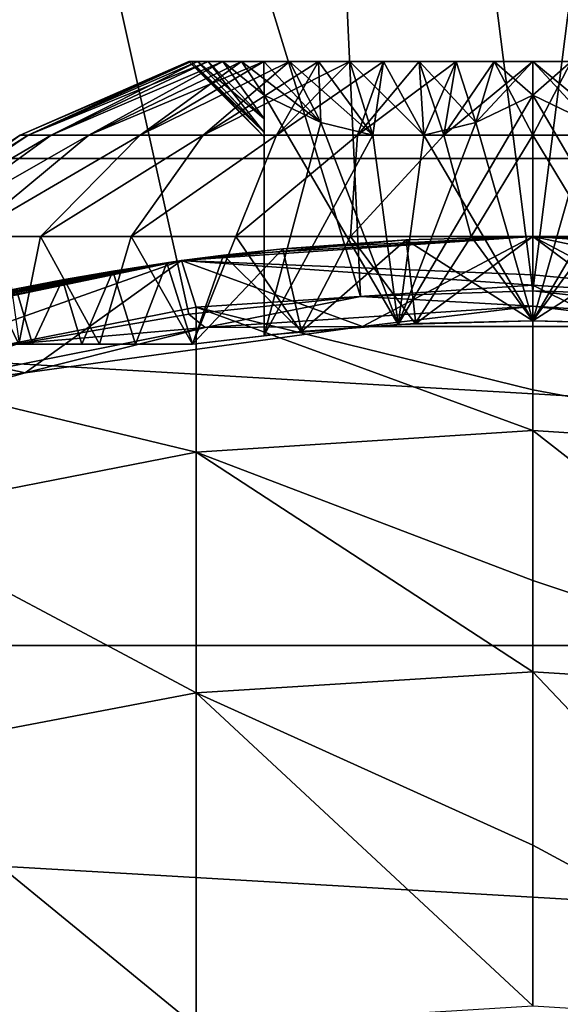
# Model space of a CAD drawing. Header units: metres. Extents: x -27 to 80, y -171 to 27.
# Tile 80 of 117: x -2.39 to 0.13, y 8.43 to 13.01. Entities that reach past the tile are written whole.
import ezdxf

# ---------------------------------------------------------------- set-up
doc = ezdxf.new("R2010")
doc.units = ezdxf.units.M
doc.layers.add('solid_509380_SW0003', color=7, linetype='CONTINUOUS')

msp = doc.modelspace()

# ---------------------------------------------------------------- linework, layer by layer
at = {"layer": 'solid_509380_SW0003'}
for points in [[(-0.801731, 11.720889, 120.187675), (-1.262555, 21.677225, 120.013718), (-3.77059, 21.384079, 120.013718)], [(0, 11.748277, 120.187675), (1.262555, 21.677225, 120.013718), (-1.262555, 21.677225, 120.013718)], [(-0.801731, 11.720889, 120.187675), (0, 11.748277, 120.187675), (-1.262555, 21.677225, 120.013718)], [(0, 11.748277, 120.187675), (0.801731, 11.720889, 120.187675), (1.262555, 21.677225, 120.013718)], [(-1.599724, 11.638853, 120.187675), (-0.801731, 11.720889, 120.187675), (-3.77059, 21.384079, 120.013718)], [(-2.390258, 11.502551, 120.187675), (-1.599724, 11.638853, 120.187675), (-3.77059, 21.384079, 120.013718)], [(-18.798466, 12.363962), (-17.235994, 14.462728), (18.798466, 12.363962)], [(-17.235994, 14.462728), (17.235994, 14.462728), (18.798466, 12.363962)], [(-1.589938, 12.814078, 126.816338), (-2.384991, 12.471513, 126.995499), (-1.6, 12.814078, 126.995499)], [(-2.348758, 12.471513, 127.409645), (-1.6, 12.814078, 126.995499), (-2.384991, 12.471513, 126.995499)], [(-1.589938, 12.814078, 126.816338), (-2.348758, 12.471513, 126.581345), (-2.384991, 12.471513, 126.995499)], [(-2.348758, 12.471513, 127.409645), (-1.589938, 12.814078, 127.174652), (-1.6, 12.814078, 126.995499)], [(-1.51022, 12.814078, 126.467072), (-2.241158, 12.471513, 126.179779), (-2.348758, 12.471513, 126.581345)], [(-1.559886, 12.814078, 126.639465), (-1.51022, 12.814078, 126.467072), (-2.348758, 12.471513, 126.581345)], [(-1.589938, 12.814078, 126.816338), (-1.559886, 12.814078, 126.639465), (-2.348758, 12.471513, 126.581345)], [(-2.348758, 12.471513, 127.409645), (-1.559886, 12.814078, 127.351524), (-1.589938, 12.814078, 127.174652)], [(-2.348758, 12.471513, 127.409645), (-2.241158, 12.471513, 127.811211), (-1.559886, 12.814078, 127.351524)], [(-1.441555, 12.814078, 126.301292), (-2.065463, 12.471513, 125.803001), (-2.241158, 12.471513, 126.179779)], [(-1.51022, 12.814078, 126.467072), (-1.441555, 12.814078, 126.301292), (-2.241158, 12.471513, 126.179779)], [(-2.241158, 12.471513, 127.811211), (-1.51022, 12.814078, 127.523926), (-1.559886, 12.814078, 127.351524)], [(-2.241158, 12.471513, 127.811211), (-1.441555, 12.814078, 127.689705), (-1.51022, 12.814078, 127.523926)], [(-2.241158, 12.471513, 127.811211), (-2.065463, 12.471513, 128.187988), (-1.441555, 12.814078, 127.689705)], [(-1.250932, 12.814078, 125.997917), (-1.827009, 12.471513, 125.462456), (-2.065463, 12.471513, 125.803001)], [(-1.354756, 12.814078, 126.144241), (-1.250932, 12.814078, 125.997917), (-2.065463, 12.471513, 125.803001)], [(-1.441555, 12.814078, 126.301292), (-1.354756, 12.814078, 126.144241), (-2.065463, 12.471513, 125.803001)], [(-2.065463, 12.471513, 128.187988), (-1.354756, 12.814078, 127.846756), (-1.441555, 12.814078, 127.689705)], [(-2.065463, 12.471513, 128.187988), (-1.827009, 12.471513, 128.528534), (-1.354756, 12.814078, 127.846756)], [(-1.131378, 12.814078, 125.864136), (-1.533043, 12.471513, 125.168488), (-1.827009, 12.471513, 125.462456)], [(-1.250932, 12.814078, 125.997917), (-1.131378, 12.814078, 125.864136), (-1.827009, 12.471513, 125.462456)], [(-1.827009, 12.471513, 128.528534), (-1.250932, 12.814078, 127.99308), (-1.354756, 12.814078, 127.846756)], [(-1.827009, 12.471513, 128.528534), (-1.131378, 12.814078, 128.126862), (-1.250932, 12.814078, 127.99308)], [(-1.827009, 12.471513, 128.528534), (-1.533043, 12.471513, 128.82251), (-1.131378, 12.814078, 128.126862)], [(-1.25, 12.485178, 126.764854), (-1.589938, 12.814078, 126.816338), (-1.6, 12.814078, 126.995499)], [(-1.25, 12.464079, 126.995499), (-1.6, 12.814078, 126.995499), (-1.589938, 12.814078, 127.174652)], [(-1.25, 12.464079, 126.995499), (-1.25, 12.485178, 126.764854), (-1.6, 12.814078, 126.995499)], [(-1.25, 12.485178, 126.764854), (-1.559886, 12.814078, 126.639465), (-1.589938, 12.814078, 126.816338)], [(-1.25, 12.484958, 127.224922), (-1.589938, 12.814078, 127.174652), (-1.559886, 12.814078, 127.351524)], [(-1.25, 12.484958, 127.224922), (-1.25, 12.464079, 126.995499), (-1.589938, 12.814078, 127.174652)], [(-1.25, 12.548489, 126.528427), (-1.51022, 12.814078, 126.467072), (-1.559886, 12.814078, 126.639465)], [(-1.25, 12.485178, 126.764854), (-1.25, 12.548489, 126.528427), (-1.559886, 12.814078, 126.639465)], [(-1.25, 12.484958, 127.224922), (-1.559886, 12.814078, 127.351524), (-1.51022, 12.814078, 127.523926)], [(-0.851236, 12.814078, 125.640732), (-1.192495, 12.471513, 124.930031), (-1.533043, 12.471513, 125.168488)], [(-0.99758, 12.814078, 125.74456), (-0.851236, 12.814078, 125.640732), (-1.533043, 12.471513, 125.168488)], [(-1.131378, 12.814078, 125.864136), (-0.99758, 12.814078, 125.74456), (-1.533043, 12.471513, 125.168488)], [(-1.533043, 12.471513, 128.82251), (-0.99758, 12.814078, 128.246429), (-1.131378, 12.814078, 128.126862)], [(-1.533043, 12.471513, 128.82251), (-1.192495, 12.471513, 129.060959), (-0.99758, 12.814078, 128.246429)], [(-1.25, 12.548489, 126.528427), (-1.441555, 12.814078, 126.301292), (-1.51022, 12.814078, 126.467072)], [(-1.25, 12.547956, 127.461044), (-1.51022, 12.814078, 127.523926), (-1.441555, 12.814078, 127.689705)], [(-1.25, 12.547956, 127.461044), (-1.25, 12.484958, 127.224922), (-1.51022, 12.814078, 127.523926)], [(-1.25, 12.657454, 126.273811), (-1.354756, 12.814078, 126.144241), (-1.441555, 12.814078, 126.301292)], [(-1.25, 12.548489, 126.528427), (-1.25, 12.657454, 126.273811), (-1.441555, 12.814078, 126.301292)], [(-1.25, 12.657454, 127.717186), (-1.441555, 12.814078, 127.689705), (-1.354756, 12.814078, 127.846756)], [(-1.25, 12.657454, 127.717186), (-1.25, 12.547956, 127.461044), (-1.441555, 12.814078, 127.689705)], [(-0.985368, 12.531521, 126.121025), (-1.250932, 12.814078, 125.997917), (-1.354756, 12.814078, 126.144241)], [(-1.25, 12.657454, 126.273811), (-0.985368, 12.531521, 126.121025), (-1.354756, 12.814078, 126.144241)], [(-1.25, 12.657454, 127.717186), (-1.354756, 12.814078, 127.846756), (-1.250932, 12.814078, 127.99308)], [(-0.985368, 12.531521, 126.121025), (-1.131378, 12.814078, 125.864136), (-1.250932, 12.814078, 125.997917)], [(-0.985369, 12.531521, 127.869972), (-1.250932, 12.814078, 127.99308), (-1.131378, 12.814078, 128.126862)], [(-0.985369, 12.531521, 127.869972), (-1.25, 12.657454, 127.717186), (-1.250932, 12.814078, 127.99308)], [(-0.694209, 12.814078, 125.553947), (-0.815715, 12.471513, 124.754341), (-1.192495, 12.471513, 124.930031)], [(-0.851236, 12.814078, 125.640732), (-0.694209, 12.814078, 125.553947), (-1.192495, 12.471513, 124.930031)], [(-1.192495, 12.471513, 129.060959), (-0.851236, 12.814078, 128.350266), (-0.99758, 12.814078, 128.246429)], [(-1.192495, 12.471513, 129.060959), (-0.694209, 12.814078, 128.437042), (-0.851236, 12.814078, 128.350266)], [(-1.192495, 12.471513, 129.060959), (-0.815715, 12.471513, 129.236649), (-0.694209, 12.814078, 128.437042)], [(-0.743396, 12.471533, 125.981323), (-0.99758, 12.814078, 125.74456), (-1.131378, 12.814078, 125.864136)], [(-0.985368, 12.531521, 126.121025), (-0.743396, 12.471533, 125.981323), (-1.131378, 12.814078, 125.864136)], [(-0.985369, 12.531521, 127.869972), (-1.131378, 12.814078, 128.126862), (-0.99758, 12.814078, 128.246429)], [(-0.743396, 12.471533, 125.981323), (-0.851236, 12.814078, 125.640732), (-0.99758, 12.814078, 125.74456)], [(-0.743397, 12.471533, 128.009674), (-0.99758, 12.814078, 128.246429), (-0.851236, 12.814078, 128.350266)], [(-0.743397, 12.471533, 128.009674), (-0.985369, 12.531521, 127.869972), (-0.99758, 12.814078, 128.246429)], [(-0.506603, 12.471533, 125.844612), (-0.694209, 12.814078, 125.553947), (-0.851236, 12.814078, 125.640732)], [(-0.743396, 12.471533, 125.981323), (-0.506603, 12.471533, 125.844612), (-0.851236, 12.814078, 125.640732)], [(-0.743397, 12.471533, 128.009674), (-0.851236, 12.814078, 128.350266), (-0.694209, 12.814078, 128.437042)], [(-0.356024, 12.814078, 125.435608), (-0.414149, 12.471513, 124.646736), (-0.815715, 12.471513, 124.754341)], [(-0.528453, 12.814078, 125.485283), (-0.356024, 12.814078, 125.435608), (-0.815715, 12.471513, 124.754341)], [(-0.694209, 12.814078, 125.553947), (-0.528453, 12.814078, 125.485283), (-0.815715, 12.471513, 124.754341)], [(-0.815715, 12.471513, 129.236649), (-0.528453, 12.814078, 128.505707), (-0.694209, 12.814078, 128.437042)], [(-0.815715, 12.471513, 129.236649), (-0.414149, 12.471513, 129.344254), (-0.528453, 12.814078, 128.505707)], [(-0.506604, 12.471533, 128.146378), (-0.743397, 12.471533, 128.009674), (-0.694209, 12.814078, 128.437042)], [(-0.506603, 12.471533, 125.844612), (-0.528453, 12.814078, 125.485283), (-0.694209, 12.814078, 125.553947)], [(-0.506604, 12.471533, 128.146378), (-0.694209, 12.814078, 128.437042), (-0.528453, 12.814078, 128.505707)], [(-0.264631, 12.531521, 125.704903), (-0.356024, 12.814078, 125.435608), (-0.528453, 12.814078, 125.485283)], [(-0.506603, 12.471533, 125.844612), (-0.264631, 12.531521, 125.704903), (-0.528453, 12.814078, 125.485283)], [(-0.414149, 12.471513, 129.344254), (-0.356024, 12.814078, 128.555389), (-0.528453, 12.814078, 128.505707)], [(-0.506604, 12.471533, 128.146378), (-0.528453, 12.814078, 128.505707), (-0.356024, 12.814078, 128.555389)], [(-0.264632, 12.531521, 128.286087), (-0.506604, 12.471533, 128.146378), (-0.356024, 12.814078, 128.555389)], [(0, 12.814078, 125.3955), (0, 12.471513, 124.610504), (-0.414149, 12.471513, 124.646736)], [(-0.179125, 12.814078, 125.405556), (0, 12.814078, 125.3955), (-0.414149, 12.471513, 124.646736)], [(-0.356024, 12.814078, 125.435608), (-0.179125, 12.814078, 125.405556), (-0.414149, 12.471513, 124.646736)], [(-0.414149, 12.471513, 129.344254), (-0.179125, 12.814078, 128.585434), (-0.356024, 12.814078, 128.555389)], [(-0.414149, 12.471513, 129.344254), (0, 12.471513, 129.380493), (-0.179125, 12.814078, 128.585434)], [(-0.264631, 12.531521, 125.704903), (-0.179125, 12.814078, 125.405556), (-0.356024, 12.814078, 125.435608)], [(-0.264632, 12.531521, 128.286087), (-0.356024, 12.814078, 128.555389), (-0.179125, 12.814078, 128.585434)], [(-0.264632, 12.531521, 128.286087), (-0.179125, 12.814078, 128.585434), (0, 12.814078, 128.59549)], [(0, 12.657454, 128.438873), (-0.264632, 12.531521, 128.286087), (0, 12.814078, 128.59549)], [(-0.264631, 12.531521, 125.704903), (0, 12.657454, 125.552124), (-0.179125, 12.814078, 125.405556)], [(0, 12.657454, 125.552124), (0, 12.814078, 125.3955), (-0.179125, 12.814078, 125.405556)], [(0, 12.471513, 129.380493), (0, 12.814078, 128.59549), (-0.179125, 12.814078, 128.585434)], [(0.179125, 12.814078, 125.405556), (0.414149, 12.471513, 124.646736), (0, 12.471513, 124.610504)], [(0, 12.814078, 125.3955), (0.179125, 12.814078, 125.405556), (0, 12.471513, 124.610504)], [(0.264632, 12.531521, 125.704903), (0.179125, 12.814078, 125.405556), (0, 12.814078, 125.3955)], [(0, 12.657454, 125.552124), (0.264632, 12.531521, 125.704903), (0, 12.814078, 125.3955)], [(0.414149, 12.471513, 129.344254), (0.179125, 12.814078, 128.585434), (0, 12.814078, 128.59549)], [(0, 12.657454, 128.438873), (0, 12.814078, 128.59549), (0.179125, 12.814078, 128.585434)], [(0, 12.471513, 129.380493), (0.414149, 12.471513, 129.344254), (0, 12.814078, 128.59549)], [(0.264631, 12.531521, 128.286087), (0, 12.657454, 128.438873), (0.179125, 12.814078, 128.585434)], [(-0.626194, 11.591502, 125.913658), (-0.985368, 12.531521, 126.121025), (-1.25, 12.657454, 126.273811)], [(-1.25, 11.54091, 126.273811), (-1.25, 12.657454, 126.273811), (-1.25, 12.548489, 126.528427)], [(-0.626194, 11.591502, 125.913658), (-1.25, 12.657454, 126.273811), (-1.25, 11.54091, 126.273811)], [(-1.25, 11.54091, 126.273811), (-1.25, 12.547956, 127.461044), (-1.25, 12.657454, 127.717186)], [(-1.25, 11.54091, 127.717186), (-1.25, 12.657454, 127.717186), (-0.985369, 12.531521, 127.869972)], [(-1.25, 11.54091, 127.717186), (-1.25, 11.54091, 126.273811), (-1.25, 12.657454, 127.717186)], [(-0.626194, 11.591502, 128.077332), (-0.264632, 12.531521, 128.286087), (0, 12.657454, 128.438873)], [(0, 11.608406, 128.438873), (-0.626194, 11.591502, 128.077332), (0, 12.657454, 128.438873)], [(0, 11.608406, 125.552124), (0, 12.657454, 125.552124), (-0.264631, 12.531521, 125.704903)], [(0.626194, 11.591502, 125.913658), (0.264632, 12.531521, 125.704903), (0, 12.657454, 125.552124)], [(0.626194, 11.591502, 125.913658), (0, 12.657454, 125.552124), (0, 11.608406, 125.552124)], [(0, 11.608406, 128.438873), (0, 12.657454, 128.438873), (0.264631, 12.531521, 128.286087)], [(-1.25, 11.54091, 126.273811), (-1.25, 12.548489, 126.528427), (-1.25, 12.485178, 126.764854)], [(-1.25, 11.54091, 126.273811), (-1.25, 12.484958, 127.224922), (-1.25, 12.547956, 127.461044)], [(-1.25, 11.54091, 127.717186), (-0.985369, 12.531521, 127.869972), (-0.743397, 12.471533, 128.009674)], [(-0.626194, 11.591502, 125.913658), (-0.743396, 12.471533, 125.981323), (-0.985368, 12.531521, 126.121025)], [(-0.626194, 11.591502, 128.077332), (-0.506604, 12.471533, 128.146378), (-0.264632, 12.531521, 128.286087)], [(0, 11.608406, 125.552124), (-0.264631, 12.531521, 125.704903), (-0.506603, 12.471533, 125.844612)], [(0, 11.608406, 128.438873), (0.264631, 12.531521, 128.286087), (0.506603, 12.471533, 128.146378)], [(-3.1, 12, 126.995499), (-2.384991, 12.471513, 126.995499), (-2.348758, 12.471513, 126.581345)], [(-3.047217, 12, 127.565117), (-2.384991, 12.471513, 126.995499), (-3.1, 12, 126.995499)], [(-3.047217, 12, 126.425873), (-3.1, 12, 126.995499), (-2.348758, 12.471513, 126.581345)], [(-3.047217, 12, 127.565117), (-2.348758, 12.471513, 127.409645), (-2.384991, 12.471513, 126.995499)], [(-3.047217, 12, 126.425873), (-2.348758, 12.471513, 126.581345), (-2.241158, 12.471513, 126.179779)], [(-2.890663, 12, 125.875648), (-3.047217, 12, 126.425873), (-2.241158, 12.471513, 126.179779)], [(-3.047217, 12, 127.565117), (-2.241158, 12.471513, 127.811211), (-2.348758, 12.471513, 127.409645)], [(-3.047217, 12, 127.565117), (-2.890663, 12, 128.115341), (-2.241158, 12.471513, 127.811211)], [(-2.890663, 12, 125.875648), (-2.241158, 12.471513, 126.179779), (-2.065463, 12.471513, 125.803001)], [(-2.635668, 12, 125.363548), (-2.890663, 12, 125.875648), (-2.065463, 12.471513, 125.803001)], [(-2.890663, 12, 128.115341), (-2.065463, 12.471513, 128.187988), (-2.241158, 12.471513, 127.811211)], [(-2.890663, 12, 128.115341), (-2.635668, 12, 128.627441), (-2.065463, 12.471513, 128.187988)], [(-2.635668, 12, 125.363548), (-2.065463, 12.471513, 125.803001), (-1.827009, 12.471513, 125.462456)], [(-2.290935, 12, 124.907051), (-2.635668, 12, 125.363548), (-1.827009, 12.471513, 125.462456)], [(-2.635668, 12, 128.627441), (-1.827009, 12.471513, 128.528534), (-2.065463, 12.471513, 128.187988)], [(-2.635668, 12, 128.627441), (-2.290935, 12, 129.083939), (-1.827009, 12.471513, 128.528534)], [(-2.290935, 12, 124.907051), (-1.827009, 12.471513, 125.462456), (-1.533043, 12.471513, 125.168488)], [(-1.868155, 12, 124.521637), (-2.290935, 12, 124.907051), (-1.533043, 12.471513, 125.168488)], [(-2.290935, 12, 129.083939), (-1.533043, 12.471513, 128.82251), (-1.827009, 12.471513, 128.528534)], [(-2.290935, 12, 129.083939), (-1.868155, 12, 129.46936), (-1.533043, 12.471513, 128.82251)], [(-1.868155, 12, 124.521637), (-1.533043, 12.471513, 125.168488), (-1.192495, 12.471513, 124.930031)], [(-1.381791, 12, 124.22049), (-1.868155, 12, 124.521637), (-1.192495, 12.471513, 124.930031)], [(-1.868155, 12, 129.46936), (-1.192495, 12.471513, 129.060959), (-1.533043, 12.471513, 128.82251)], [(-1.868155, 12, 129.46936), (-1.381791, 12, 129.770508), (-1.192495, 12.471513, 129.060959)], [(-1.381791, 12, 124.22049), (-1.192495, 12.471513, 124.930031), (-0.815715, 12.471513, 124.754341)], [(-0.848362, 12, 124.01384), (-1.381791, 12, 124.22049), (-0.815715, 12.471513, 124.754341)], [(-1.381791, 12, 129.770508), (-0.815715, 12.471513, 129.236649), (-1.192495, 12.471513, 129.060959)], [(-1.381791, 12, 129.770508), (-0.848362, 12, 129.977158), (-0.815715, 12.471513, 129.236649)], [(-1.25, 11.54091, 126.273811), (-1.25, 12.485178, 126.764854), (-1.25, 12.464079, 126.995499)], [(-1.25, 11.54091, 126.273811), (-1.25, 12.464079, 126.995499), (-1.25, 12.484958, 127.224922)], [(-0.626194, 11.591502, 128.077332), (-1.25, 11.54091, 127.717186), (-0.743397, 12.471533, 128.009674)], [(-0.848362, 12, 124.01384), (-0.815715, 12.471513, 124.754341), (-0.414149, 12.471513, 124.646736)], [(-0.286014, 12, 123.908722), (-0.848362, 12, 124.01384), (-0.414149, 12.471513, 124.646736)], [(-0.848362, 12, 129.977158), (-0.414149, 12.471513, 129.344254), (-0.815715, 12.471513, 129.236649)], [(-0.848362, 12, 129.977158), (-0.286014, 12, 130.082275), (-0.414149, 12.471513, 129.344254)], [(-0.626194, 11.591502, 128.077332), (-0.743397, 12.471533, 128.009674), (-0.506604, 12.471533, 128.146378)], [(-0.626194, 11.591502, 125.913658), (-0.506603, 12.471533, 125.844612), (-0.743396, 12.471533, 125.981323)], [(-0.626194, 11.591502, 125.913658), (0, 11.608406, 125.552124), (-0.506603, 12.471533, 125.844612)], [(-0.286014, 12, 123.908722), (-0.414149, 12.471513, 124.646736), (0, 12.471513, 124.610504)], [(-0.286014, 12, 130.082275), (0, 12.471513, 129.380493), (-0.414149, 12.471513, 129.344254)], [(0.286014, 12, 123.908722), (-0.286014, 12, 123.908722), (0, 12.471513, 124.610504)], [(-0.286014, 12, 130.082275), (0.286014, 12, 130.082275), (0, 12.471513, 129.380493)], [(0.626194, 11.591502, 128.077332), (0, 11.608406, 128.438873), (0.506603, 12.471533, 128.146378)], [(0.286014, 12, 123.908722), (0, 12.471513, 124.610504), (0.414149, 12.471513, 124.646736)], [(0.286014, 12, 130.082275), (0.414149, 12.471513, 129.344254), (0, 12.471513, 129.380493)], [(-20.10673, 10.097991), (-18.798466, 12.363962), (20.10673, 10.097991)], [(-18.798466, 12.363962), (18.798466, 12.363962), (20.10673, 10.097991)], [(-2.635668, 12, 128.627441), (-2.390918, 11.5, 128.968689), (-2.290935, 12, 129.083939)], [(-2.290935, 12, 124.907051), (-2.390918, 11.5, 125.022301), (-2.635668, 12, 125.363548)], [(-2.290935, 12, 129.083939), (-2.390918, 11.5, 128.968689), (-2.016761, 11.5, 129.349792)], [(-2.290935, 12, 124.907051), (-2.016761, 11.5, 124.641205), (-2.390918, 11.5, 125.022301)], [(-2.290935, 12, 129.083939), (-2.016761, 11.5, 129.349792), (-1.868155, 12, 129.46936)], [(-1.868155, 12, 124.521637), (-2.016761, 11.5, 124.641205), (-2.290935, 12, 124.907051)], [(-1.868155, 12, 129.46936), (-2.016761, 11.5, 129.349792), (-1.582748, 11.5, 129.660995)], [(-1.868155, 12, 124.521637), (-1.582748, 11.5, 124.329994), (-2.016761, 11.5, 124.641205)], [(-1.868155, 12, 129.46936), (-1.582748, 11.5, 129.660995), (-1.381791, 12, 129.770508)], [(-1.381791, 12, 124.22049), (-1.582748, 11.5, 124.329994), (-1.868155, 12, 124.521637)], [(-1.438326, 11.913489, 129.909897), (-1.634, 11.888231, 215.174133), (0, 12, 215.174133)], [(0, 11.82138, 219.311234), (0, 12, 215.174133), (-1.634, 11.888231, 215.174133)], [(-0.792232, 11.581339, 120.495499), (-1.633953, 11.888237, 120.495499), (0, 12, 120.495499)], [(0, 12, 123.745499), (0, 12, 120.495499), (-1.633953, 11.888237, 120.495499)], [(-0.589378, 11.985518, 123.799385), (0, 12, 123.745499), (-1.633953, 11.888237, 120.495499)], [(-1.163013, 11.943509, 123.960716), (-0.589378, 11.985518, 123.799385), (-1.633953, 11.888237, 120.495499)], [(-1.079569, 11.558098, 129.901443), (-1.381791, 12, 129.770508), (-1.582748, 11.5, 129.660995)], [(-1.079572, 11.558097, 124.089546), (-1.582748, 11.5, 124.329994), (-1.381791, 12, 124.22049)], [(-1.163019, 11.943508, 130.030273), (-1.438326, 11.913489, 129.909897), (0, 12, 215.174133)], [(-1.079572, 11.558097, 124.089546), (-1.381791, 12, 124.22049), (-0.848362, 12, 124.01384)], [(-1.079569, 11.558098, 129.901443), (-0.848362, 12, 129.977158), (-1.381791, 12, 129.770508)], [(-0.589381, 11.985518, 130.191605), (-1.163019, 11.943508, 130.030273), (0, 12, 215.174133)], [(-1.076552, 11.558377, 130.062012), (-1.163019, 11.943508, 130.030273), (-0.589381, 11.985518, 130.191605)], [(-1.076536, 11.558378, 123.92897), (-0.589378, 11.985518, 123.799385), (-1.163013, 11.943509, 123.960716)], [(-0.546735, 11.595524, 123.944092), (-1.079572, 11.558097, 124.089546), (-0.848362, 12, 124.01384)], [(-1.079569, 11.558098, 129.901443), (-0.546729, 11.595524, 130.046906), (-0.848362, 12, 129.977158)], [(-0.54434, 11.595636, 130.199585), (-1.076552, 11.558377, 130.062012), (-0.589381, 11.985518, 130.191605)], [(-1.076536, 11.558378, 123.92897), (-0.544321, 11.595637, 123.791405), (-0.589378, 11.985518, 123.799385)], [(-0.546735, 11.595524, 123.944092), (-0.848362, 12, 124.01384), (-0.286014, 12, 123.908722)], [(-0.546729, 11.595524, 130.046906), (-0.286014, 12, 130.082275), (-0.848362, 12, 129.977158)], [(0.792232, 11.581339, 120.495499), (-0.792232, 11.581339, 120.495499), (0, 12, 120.495499)], [(-0.589381, 11.985518, 130.191605), (0, 12, 215.174133), (0, 12, 130.245499)], [(-0.54434, 11.595636, 130.199585), (-0.589381, 11.985518, 130.191605), (0, 12, 130.245499)], [(0, 11.608406, 123.745499), (0, 12, 123.745499), (-0.589378, 11.985518, 123.799385)], [(-0.544321, 11.595637, 123.791405), (0, 11.608406, 123.745499), (-0.589378, 11.985518, 123.799385)], [(-0.000006, 11.608406, 123.895493), (-0.546735, 11.595524, 123.944092), (-0.286014, 12, 123.908722)], [(-0.546729, 11.595524, 130.046906), (0.000004, 11.608406, 130.095505), (-0.286014, 12, 130.082275)], [(0, 11.608406, 130.245499), (-0.54434, 11.595636, 130.199585), (0, 12, 130.245499)], [(-0.000006, 11.608406, 123.895493), (-0.286014, 12, 123.908722), (0.286014, 12, 123.908722)], [(0.000004, 11.608406, 130.095505), (0.286014, 12, 130.082275), (-0.286014, 12, 130.082275)], [(0.546728, 11.595524, 123.944092), (-0.000006, 11.608406, 123.895493), (0.286014, 12, 123.908722)], [(0.792232, 11.581339, 120.495499), (0, 12, 120.495499), (1.633953, 11.888237, 120.495499)], [(1.438326, 11.913489, 124.0811), (1.633953, 11.888237, 120.495499), (0, 12, 120.495499)], [(0.589381, 11.985518, 123.799385), (0, 12, 120.495499), (0, 12, 123.745499)], [(1.163019, 11.943508, 123.960716), (1.438326, 11.913489, 124.0811), (0, 12, 120.495499)], [(0.589381, 11.985518, 123.799385), (1.163019, 11.943508, 123.960716), (0, 12, 120.495499)], [(1.634, 11.888231, 215.174133), (0, 12, 130.245499), (0, 12, 215.174133)], [(0.589377, 11.985518, 130.191605), (0, 12, 130.245499), (1.634, 11.888231, 215.174133)], [(0, 11.608406, 130.245499), (0, 12, 130.245499), (0.589377, 11.985518, 130.191605)], [(1.566314, 11.671792, 219.816895), (1.634, 11.888231, 215.174133), (0, 12, 215.174133)], [(1.566314, 11.671792, 219.816895), (0, 12, 215.174133), (0, 11.82138, 219.311234)], [(0.544402, 11.595634, 123.79142), (0.589381, 11.985518, 123.799385), (0, 12, 123.745499)], [(0.544402, 11.595634, 123.79142), (0, 12, 123.745499), (0, 11.608406, 123.745499)], [(0.544366, 11.595635, 130.199585), (0, 11.608406, 130.245499), (0.589377, 11.985518, 130.191605)], [(0.000004, 11.608406, 130.095505), (0.546735, 11.595524, 130.046906), (0.286014, 12, 130.082275)], [(-1.438326, 11.913489, 129.909897), (-1.702824, 11.878569, 129.763687), (-1.634, 11.888231, 215.174133)], [(-1.582748, 11.5, 129.834061), (-1.702824, 11.878569, 129.763687), (-1.438326, 11.913489, 129.909897)], [(-1.702815, 11.87857, 124.227295), (-1.438318, 11.91349, 124.0811), (-1.633953, 11.888237, 120.495499)], [(-1.582748, 11.5, 124.156937), (-1.438318, 11.91349, 124.0811), (-1.702815, 11.87857, 124.227295)], [(-1.438318, 11.91349, 124.0811), (-1.163013, 11.943509, 123.960716), (-1.633953, 11.888237, 120.495499)], [(-1.582748, 11.5, 129.834061), (-1.438326, 11.913489, 129.909897), (-1.163019, 11.943508, 130.030273)], [(-1.076552, 11.558377, 130.062012), (-1.582748, 11.5, 129.834061), (-1.163019, 11.943508, 130.030273)], [(-1.076536, 11.558378, 123.92897), (-1.438318, 11.91349, 124.0811), (-1.582748, 11.5, 124.156937)], [(-1.076536, 11.558378, 123.92897), (-1.163013, 11.943509, 123.960716), (-1.438318, 11.91349, 124.0811)], [(-3.23657, 11.555285, 127.290634), (-3.237561, 11.555007, 215.174133), (-1.634, 11.888231, 215.174133)], [(-3.105829, 11.367006, 219.787201), (-1.634, 11.888231, 215.174133), (-3.237561, 11.555007, 215.174133)], [(-2.361867, 11.365592, 120.495499), (-3.237515, 11.55502, 120.495499), (-1.633953, 11.888237, 120.495499)], [(-1.702815, 11.87857, 124.227295), (-1.633953, 11.888237, 120.495499), (-3.237515, 11.55502, 120.495499)], [(-1.953622, 11.839906, 124.398216), (-1.702815, 11.87857, 124.227295), (-3.237515, 11.55502, 120.495499)], [(-3.129159, 11.584833, 127.873489), (-3.23657, 11.555285, 127.290634), (-1.634, 11.888231, 215.174133)], [(-2.915015, 11.640562, 128.432571), (-3.129159, 11.584833, 127.873489), (-1.634, 11.888231, 215.174133)], [(-3.105829, 11.367006, 219.787201), (-1.566314, 11.671792, 219.816895), (-1.634, 11.888231, 215.174133)], [(-2.768846, 11.676193, 128.697266), (-2.915015, 11.640562, 128.432571), (-1.634, 11.888231, 215.174133)], [(-2.597918, 11.715409, 128.948257), (-2.768846, 11.676193, 128.697266), (-1.634, 11.888231, 215.174133)], [(-2.403714, 11.756792, 129.182877), (-2.597918, 11.715409, 128.948257), (-1.634, 11.888231, 215.174133)], [(-2.188096, 11.798823, 129.39856), (-2.403714, 11.756792, 129.182877), (-1.634, 11.888231, 215.174133)], [(-0.792232, 11.581339, 120.495499), (-2.361867, 11.365592, 120.495499), (-1.633953, 11.888237, 120.495499)], [(-1.953628, 11.839905, 129.592773), (-2.188096, 11.798823, 129.39856), (-1.634, 11.888231, 215.174133)], [(-1.702824, 11.878569, 129.763687), (-1.953628, 11.839905, 129.592773), (-1.634, 11.888231, 215.174133)], [(-1.849069, 11.5, 129.668213), (-1.953628, 11.839905, 129.592773), (-1.702824, 11.878569, 129.763687)], [(-1.849069, 11.5, 124.322777), (-1.702815, 11.87857, 124.227295), (-1.953622, 11.839906, 124.398216)], [(-1.582748, 11.5, 124.156937), (-1.702815, 11.87857, 124.227295), (-1.849069, 11.5, 124.322777)], [(-1.849069, 11.5, 129.668213), (-1.702824, 11.878569, 129.763687), (-1.582748, 11.5, 129.834061)], [(0, 11.773971, 219.826843), (0, 11.82138, 219.311234), (-1.634, 11.888231, 215.174133)], [(-1.566314, 11.671792, 219.816895), (0, 11.773971, 219.826843), (-1.634, 11.888231, 215.174133)], [(-2.188088, 11.798825, 124.592422), (-1.953622, 11.839906, 124.398216), (-3.237515, 11.55502, 120.495499)], [(-2.098074, 11.5, 129.477554), (-2.188096, 11.798823, 129.39856), (-1.953628, 11.839905, 129.592773)], [(-2.098074, 11.5, 124.513443), (-1.953622, 11.839906, 124.398216), (-2.188088, 11.798825, 124.592422)], [(-1.849069, 11.5, 124.322777), (-1.953622, 11.839906, 124.398216), (-2.098074, 11.5, 124.513443)], [(-2.098074, 11.5, 129.477554), (-1.953628, 11.839905, 129.592773), (-1.849069, 11.5, 129.668213)], [(1.566314, 11.671792, 219.816895), (0, 11.82138, 219.311234), (0, 11.773971, 219.826843)], [(-2.403707, 11.756793, 124.808105), (-2.188088, 11.798825, 124.592422), (-3.237515, 11.55502, 120.495499)], [(-2.327633, 11.5, 129.263672), (-2.403714, 11.756792, 129.182877), (-2.188096, 11.798823, 129.39856)], [(-2.327633, 11.5, 124.727318), (-2.188088, 11.798825, 124.592422), (-2.403707, 11.756793, 124.808105)], [(-2.098074, 11.5, 124.513443), (-2.188088, 11.798825, 124.592422), (-2.327633, 11.5, 124.727318)], [(-2.327633, 11.5, 129.263672), (-2.188096, 11.798823, 129.39856), (-2.098074, 11.5, 129.477554)], [(0, 11.286847, 223.417557), (0, 11.773971, 219.826843), (-1.566314, 11.671792, 219.816895)], [(1.566314, 10.996381, 224.420486), (0, 11.773971, 219.826843), (0, 11.286847, 223.417557)], [(1.566314, 10.996381, 224.420486), (1.566314, 11.671792, 219.816895), (0, 11.773971, 219.826843)], [(-2.327633, 11.5, 124.727318), (-2.403707, 11.756793, 124.808105), (-2.53546, 11.5, 124.962288)], [(-2.53546, 11.5, 129.028702), (-2.403714, 11.756792, 129.182877), (-2.327633, 11.5, 129.263672)], [(0, 11.676409, 120.180222), (0, 11.748277, 120.187675), (-0.801731, 11.720889, 120.187675)], [(1.524077, 11.576516, 120.180222), (0.801731, 11.720889, 120.187675), (0, 11.748277, 120.187675)], [(1.524077, 11.576516, 120.180222), (0, 11.748277, 120.187675), (0, 11.676409, 120.180222)], [(-1.524077, 11.576516, 120.180222), (-0.801731, 11.720889, 120.187675), (-1.599724, 11.638853, 120.187675)], [(0, 11.676409, 120.180222), (-0.801731, 11.720889, 120.187675), (-1.524077, 11.576516, 120.180222)], [(-1.566314, 10.996381, 224.420486), (-1.566314, 11.671792, 219.816895), (-3.105829, 11.367006, 219.787201)], [(-1.524077, 11.576516, 120.180222), (-1.599724, 11.638853, 120.187675), (-2.390258, 11.502551, 120.187675)], [(0, 11.097112, 224.440308), (0, 11.286847, 223.417557), (-1.566314, 11.671792, 219.816895)], [(-1.566314, 10.996381, 224.420486), (0, 11.097112, 224.440308), (-1.566314, 11.671792, 219.816895)], [(-0.792186, 11.581344, 120.155807), (0, 11.676409, 120.180222), (-1.524077, 11.576516, 120.180222)], [(-0.792186, 11.581344, 120.155807), (0.792186, 11.581344, 120.155807), (0, 11.676409, 120.180222)], [(0.792186, 11.581344, 120.155807), (1.524077, 11.576516, 120.180222), (0, 11.676409, 120.180222)], [(-0.626194, 11.591502, 128.077332), (-0.626194, 11.591502, 125.913658), (-1.25, 11.54091, 126.273811)], [(-0.626194, 11.591502, 128.077332), (-1.25, 11.54091, 126.273811), (-1.25, 11.54091, 127.717186)], [(-0.546735, 11.595524, 123.944092), (-1.076536, 11.558378, 123.92897), (-1.079572, 11.558097, 124.089546)], [(-1.079569, 11.558098, 129.901443), (-1.076552, 11.558377, 130.062012), (-0.546729, 11.595524, 130.046906)], [(-0.546729, 11.595524, 130.046906), (-1.076552, 11.558377, 130.062012), (-0.54434, 11.595636, 130.199585)], [(-0.546735, 11.595524, 123.944092), (-0.544321, 11.595637, 123.791405), (-1.076536, 11.558378, 123.92897)], [(0, 11.608406, 128.438873), (0, 11.608406, 125.552124), (-0.626194, 11.591502, 125.913658)], [(0, 11.608406, 128.438873), (-0.626194, 11.591502, 125.913658), (-0.626194, 11.591502, 128.077332)], [(-0.000006, 11.608406, 123.895493), (-0.544321, 11.595637, 123.791405), (-0.546735, 11.595524, 123.944092)], [(-0.546729, 11.595524, 130.046906), (-0.54434, 11.595636, 130.199585), (0, 11.608406, 130.245499)], [(-0.546729, 11.595524, 130.046906), (0, 11.608406, 130.245499), (0.000004, 11.608406, 130.095505)], [(-0.000006, 11.608406, 123.895493), (0, 11.608406, 123.745499), (-0.544321, 11.595637, 123.791405)], [(0.546728, 11.595524, 123.944092), (0, 11.608406, 123.745499), (-0.000006, 11.608406, 123.895493)], [(0.546728, 11.595524, 123.944092), (0.544402, 11.595634, 123.79142), (0, 11.608406, 123.745499)], [(0.000004, 11.608406, 130.095505), (0, 11.608406, 130.245499), (0.544366, 11.595635, 130.199585)], [(0.626194, 11.591502, 128.077332), (0.626194, 11.591502, 125.913658), (0, 11.608406, 125.552124)], [(0.626194, 11.591502, 128.077332), (0, 11.608406, 125.552124), (0, 11.608406, 128.438873)], [(0.000004, 11.608406, 130.095505), (0.544366, 11.595635, 130.199585), (0.546735, 11.595524, 130.046906)], [(-2.361867, 11.365592, 120.495499), (-3.887416, 10.938148, 120.495499), (-3.237515, 11.55502, 120.495499)], [(-1.524077, 11.576516, 120.180222), (-2.390258, 11.502551, 120.187675), (-3.022077, 11.278545, 120.180222)], [(-2.3618, 11.365605, 120.155807), (-1.524077, 11.576516, 120.180222), (-3.022077, 11.278545, 120.180222)], [(-0.792232, 11.581339, 120.495499), (-2.3618, 11.365605, 120.155807), (-2.361867, 11.365592, 120.495499)], [(-2.3618, 11.365605, 120.155807), (-0.792186, 11.581344, 120.155807), (-1.524077, 11.576516, 120.180222)], [(-0.792232, 11.581339, 120.495499), (-0.792186, 11.581344, 120.155807), (-2.3618, 11.365605, 120.155807)], [(-1.079572, 11.558097, 124.089546), (-1.076536, 11.558378, 123.92897), (-1.582748, 11.5, 124.156937)], [(-1.076552, 11.558377, 130.062012), (-1.582748, 11.5, 129.660995), (-1.582748, 11.5, 129.834061)], [(-1.079569, 11.558098, 129.901443), (-1.582748, 11.5, 129.660995), (-1.076552, 11.558377, 130.062012)], [(-1.079572, 11.558097, 124.089546), (-1.582748, 11.5, 124.156937), (-1.582748, 11.5, 124.329994)], [(0.792232, 11.581339, 120.495499), (-0.792186, 11.581344, 120.155807), (-0.792232, 11.581339, 120.495499)], [(0.792232, 11.581339, 120.495499), (0.792186, 11.581344, 120.155807), (-0.792186, 11.581344, 120.155807)], [(-2.53546, 11.5, 129.028702), (-2.327633, 11.5, 129.263672), (-2.390918, 11.5, 128.968689)], [(-2.016761, 11.5, 124.641205), (-2.327633, 11.5, 124.727318), (-2.53546, 11.5, 124.962288)], [(-2.390918, 11.5, 125.022301), (-2.016761, 11.5, 124.641205), (-2.53546, 11.5, 124.962288)], [(-2.327633, 11.5, 129.263672), (-2.016761, 11.5, 129.349792), (-2.390918, 11.5, 128.968689)], [(-2.327633, 11.5, 129.263672), (-2.098074, 11.5, 129.477554), (-2.016761, 11.5, 129.349792)], [(-2.016761, 11.5, 124.641205), (-2.098074, 11.5, 124.513443), (-2.327633, 11.5, 124.727318)], [(-2.098074, 11.5, 129.477554), (-1.582748, 11.5, 129.660995), (-2.016761, 11.5, 129.349792)], [(-2.098074, 11.5, 129.477554), (-1.849069, 11.5, 129.668213), (-1.582748, 11.5, 129.660995)], [(-1.582748, 11.5, 124.329994), (-1.849069, 11.5, 124.322777), (-2.098074, 11.5, 124.513443)], [(-2.016761, 11.5, 124.641205), (-1.582748, 11.5, 124.329994), (-2.098074, 11.5, 124.513443)], [(-1.849069, 11.5, 129.668213), (-1.582748, 11.5, 129.834061), (-1.582748, 11.5, 129.660995)], [(-1.582748, 11.5, 124.329994), (-1.582748, 11.5, 124.156937), (-1.849069, 11.5, 124.322777)], [(-3.887419, 10.938148, 120.155807), (-2.3618, 11.365605, 120.155807), (-3.022077, 11.278545, 120.180222)], [(-2.361867, 11.365592, 120.495499), (-2.3618, 11.365605, 120.155807), (-3.887419, 10.938148, 120.155807)], [(-2.361867, 11.365592, 120.495499), (-3.887419, 10.938148, 120.155807), (-3.887416, 10.938148, 120.495499)], [(-3.105829, 10.695913, 224.361374), (-1.566314, 10.996381, 224.420486), (-3.105829, 11.367006, 219.787201)], [(1.566314, 10.996381, 224.420486), (0, 11.286847, 223.417557), (0, 11.097112, 224.440308)], [(0, 10.400381, 227.462524), (0, 11.097112, 224.440308), (-1.566314, 10.996381, 224.420486)], [(1.566314, 9.877479, 228.936829), (0, 11.097112, 224.440308), (0, 10.400381, 227.462524)], [(1.566314, 9.877479, 228.936829), (1.566314, 10.996381, 224.420486), (0, 11.097112, 224.440308)], [(-1.566314, 9.877479, 228.936829), (-1.566314, 10.996381, 224.420486), (-3.105829, 10.695913, 224.361374)], [(0, 9.975811, 228.966339), (0, 10.400381, 227.462524), (-1.566314, 10.996381, 224.420486)], [(-1.566314, 9.877479, 228.936829), (0, 9.975811, 228.966339), (-1.566314, 10.996381, 224.420486)], [(-3.105829, 9.584164, 228.848846), (-1.566314, 9.877479, 228.936829), (-3.105829, 10.695913, 224.361374)], [(1.566314, 9.877479, 228.936829), (0, 10.400381, 227.462524), (0, 9.975811, 228.966339)], [(-21.143082, 7.695457), (-20.10673, 10.097991), (21.143082, 7.695457)], [(-20.10673, 10.097991), (20.10673, 10.097991), (21.143082, 7.695457)], [(0, 9.16858, 231.416031), (0, 9.975811, 228.966339), (-1.566314, 9.877479, 228.936829)], [(1.566314, 8.325643, 233.323303), (0, 9.975811, 228.966339), (0, 9.16858, 231.416031)], [(1.566314, 8.325643, 233.323303), (1.566314, 9.877479, 228.936829), (0, 9.975811, 228.966339)], [(-1.566314, 8.325643, 233.323303), (-1.566314, 9.877479, 228.936829), (-3.105829, 9.584164, 228.848846)], [(0, 8.420649, 233.362198), (0, 9.16858, 231.416031), (-1.566314, 9.877479, 228.936829)], [(-1.566314, 8.325643, 233.323303), (0, 8.420649, 233.362198), (-1.566314, 9.877479, 228.936829)], [(-3.105829, 8.04225, 233.20726), (-1.566314, 8.325643, 233.323303), (-3.105829, 9.584164, 228.848846)], [(1.566314, 8.325643, 233.323303), (0, 9.16858, 231.416031), (0, 8.420649, 233.362198)]]:
    msp.add_3dface(points, dxfattribs=at)

doc.saveas('drawing.dxf')
